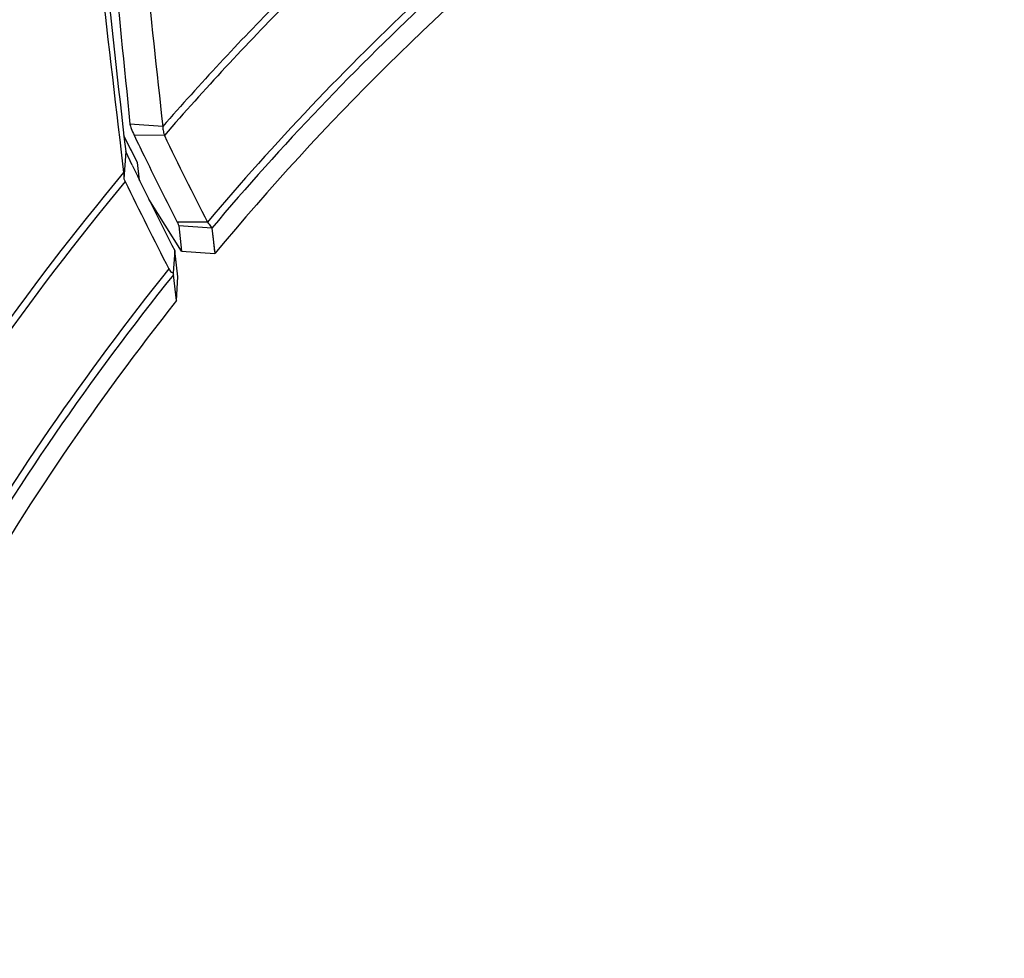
# Model space of a CAD drawing. Header units: millimetres. Extents: x 0 to 420, y 0 to 297.
# Tile 236 of 256: x 382.05 to 386.82, y 165.34 to 169.9. Entities that reach past the tile are written whole.
import ezdxf

# ---------------------------------------------------------------- set-up
doc = ezdxf.new("R2010")
doc.units = ezdxf.units.MM
doc.header["$LTSCALE"] = 23.1
doc.layers.get('0').update_dxf_attribs({"linetype": 'CONTINUOUS'})
doc.layers.add('02___PRT_ALL_AXES', color=7, linetype='CONTINUOUS')
doc.layers.add('06___PRT_ALL_SURFS', color=7, linetype='CONTINUOUS')

msp = doc.modelspace()

# ---------------------------------------------------------------- linework, layer by layer
at = {"color": 7, "linetype": 'Continuous'}
for p, q in [((382.7406, 169.3794), (382.5816, 169.3916)), ((382.5847, 169.2708), (382.552, 169.3345)), ((382.7484, 169.3366), (382.602, 169.3375)), ((382.5388, 169.2558), (382.5506, 169.1565)), ((382.5608, 169.2584), (382.5509, 169.1257)), ((382.5922, 169.1931), (382.5608, 169.2585)), ((382.5922, 169.1931), (382.5608, 169.2584)), ((382.6184, 169.2056), (382.5847, 169.2708)), ((382.6281, 169.119), (382.6184, 169.2057)), ((382.6282, 169.1179), (382.6184, 169.2057)), ((382.9576, 168.9162), (382.8104, 168.9161)), ((382.9788, 168.8869), (382.8181, 168.8981)), ((382.8181, 168.8981), (382.8313, 168.7743)), ((382.9788, 168.8869), (382.993, 168.7634)), ((382.7987, 168.7789), (382.7917, 168.6696)), ((382.8141, 168.6501), (382.7987, 168.7789)), ((382.8054, 168.7224), (382.7997, 168.7706)), ((382.8313, 168.7743), (382.993, 168.7634)), ((382.8141, 168.6501), (382.8054, 168.7224)), ((382.8076, 168.535), (382.792, 168.6599)), ((382.8076, 168.535), (382.8141, 168.6501))]:
    msp.add_line(p, q, dxfattribs=at)
for points in [[(382.6184, 169.2057), (382.5601, 169.3187), (382.5521, 169.3346)], [(382.9788, 168.8869), (382.985, 168.8327), (382.9922, 168.771)]]:
    msp.add_lwpolyline(points, dxfattribs=at)
for centre, radius, start, end in [((392.7625, 160.6434), 18.742, 117.87024, 157.39041), ((392.7625, 160.6434), 17.2349, 117.87024, 164.17486), ((392.7625, 160.6434), 17.0817, 117.87024, 164.02916), ((591.887, 190.699), 210.3872, 185.581504, 185.812731), ((557.9749, 189.3183), 176.5574, 186.209012, 186.52386), ((572.4563, 190.2421), 190.8594, 186.031763, 186.275512), ((392.7625, 160.6434), 12.8287, 133.10847, 139.84458), ((392.7625, 160.6434), 12.7936, 132.8377, 139.8836), ((392.7625, 160.6434), 13.295, 135.35548, 138.92188), ((392.7625, 160.6434), 13.2611, 135.19794, 139.03903), ((397.33, 176.3558), 16.3147, 205.47879, 205.92063), ((397.428, 176.3792), 16.2815, 205.62935, 207.28214), ((397.7542, 176.4957), 16.8291, 205.71738, 207.29306), ((397.2459, 176.3146), 16.221, 205.91987, 207.13608), ((392.7625, 160.6434), 13.295, 140.18384, 159.29746), ((392.7625, 160.6434), 13.2611, 140.30575, 159.24207), ((397.6551, 176.3897), 16.7587, 205.73446, 207.35493), ((392.7625, 160.6434), 12.8287, 141.15876, 158.50835), ((392.7625, 160.6434), 12.7936, 141.19993, 158.44642)]:
    msp.add_arc(centre, radius, start, end, dxfattribs=at)
for points, knots in [([(382.2109, 172.134), (382.2464, 171.8232), (382.3544, 170.8634), (382.4617, 169.9034), (382.5389, 169.2549)], [0, 0, 0, 0, 0.32386, 1, 1, 1, 1]), ([(382.5816, 169.3916), (382.5823, 169.3844), (382.5891, 169.366), (382.5968, 169.3485), (382.602, 169.3375)], [0, 0, 0, 0, 0.373442, 1, 1, 1, 1]), ([(382.7406, 169.3794), (382.7401, 169.3738), (382.7424, 169.3592), (382.7459, 169.3452), (382.7484, 169.3366)], [0, 0, 0, 0, 0.385753, 1, 1, 1, 1]), ([(382.5506, 169.1565), (382.5508, 169.155), (382.5513, 169.1447), (382.5511, 169.1344), (382.5509, 169.1257)], [0, 0, 0, 0, 0.15319, 1, 1, 1, 1]), ([(382.8104, 168.9161), (382.8123, 168.9123), (382.815, 168.9064), (382.8179, 168.9003), (382.8181, 168.8981)], [0, 0, 0, 0, 0.658016, 1, 1, 1, 1]), ([(382.9576, 168.9162), (382.9626, 168.9098), (382.9697, 168.9002), (382.9771, 168.8905), (382.9788, 168.8869)], [0, 0, 0, 0, 0.668042, 1, 1, 1, 1]), ([(382.7704, 168.6891), (382.7719, 168.6863), (382.7766, 168.678), (382.7851, 168.6698), (382.7917, 168.6696)], [0, 0, 0, 0, 0.326486, 1, 1, 1, 1]), ([(382.7917, 168.6696), (382.7917, 168.6685), (382.7917, 168.6653), (382.7918, 168.662), (382.792, 168.6599)], [0, 0, 0, 0, 0.337082, 1, 1, 1, 1])]:
    msp.add_open_spline(points, degree=3, knots=knots, dxfattribs=at)
msp.add_open_spline([(382.5509, 169.1257), (382.554, 169.1219), (382.5565, 169.1175), (382.5586, 169.1131)], degree=3, dxfattribs=at)
at = {"layer": '02___PRT_ALL_AXES', "color": 7, "linetype": 'Continuous'}
msp.add_line((382.8313, 168.7743), (382.6728, 169.028), dxfattribs=at)
msp.add_arc((392.7625, 160.6434), 18.702, 117.87024, 157.49778, dxfattribs=at)
at = {"layer": '06___PRT_ALL_SURFS', "color": 7, "linetype": 'Continuous'}
for start, end in [(117.87024, 140.26818), (141.59496, 158.28577)]:
    msp.add_arc((392.7625, 160.6434), 12.7035, start, end, dxfattribs=at)

doc.saveas('drawing.dxf')
